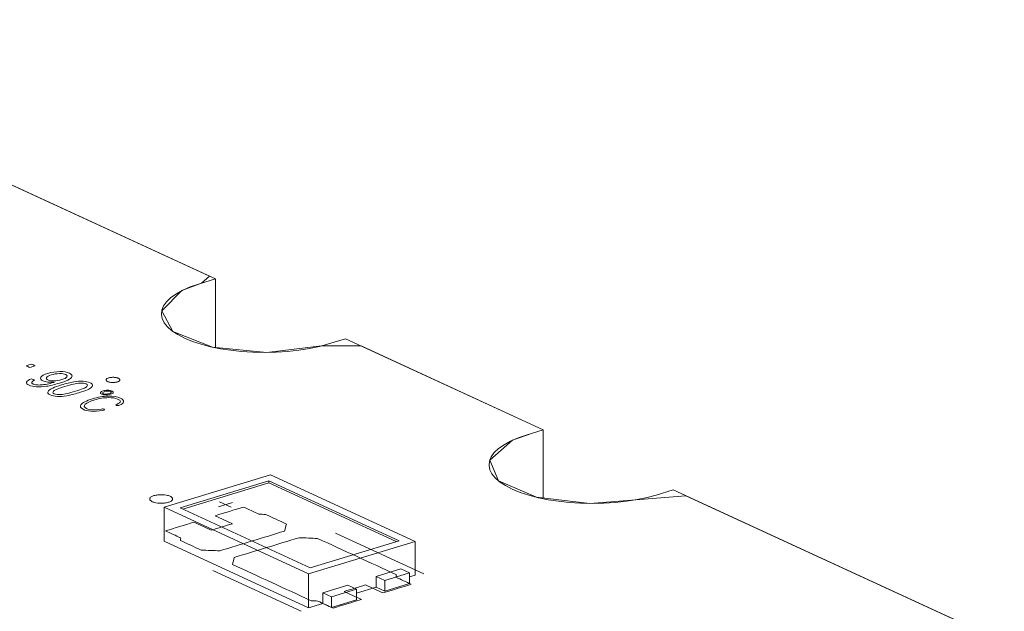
# Model space of a CAD drawing. Header units: inches. Extents: x 511 to 849, y 252 to 484.
# Tile 35 of 235: x 618 to 639, y 306 to 319. Entities that reach past the tile are written whole.
import ezdxf

# ---------------------------------------------------------------- set-up
doc = ezdxf.new("R2010")
doc.units = ezdxf.units.IN
doc.header["$MEASUREMENT"] = 0
doc.layers.add('1', color=7, linetype='Continuous')

# ---------------------------------------------------------------- blocks, each defined once
blk = doc.blocks.new('block 2829')
at = {"layer": '1', "color": 155, "lineweight": 18, "true_color": 0x4c7299}
blk.add_lwpolyline([(623.886, 306.908), (621.045, 308.218)], dxfattribs=at)
blk = doc.blocks.new('block 2830')
at = {"layer": '1', "color": 155, "lineweight": 18, "true_color": 0x4c7299}
blk.add_lwpolyline([(625.825, 307.5), (623.886, 306.908)], dxfattribs=at)
blk = doc.blocks.new('block 2831')
at = {"layer": '1', "color": 155, "lineweight": 18, "true_color": 0x4c7299}
blk.add_lwpolyline([(622.984, 308.81), (625.825, 307.5)], dxfattribs=at)
blk = doc.blocks.new('block 2832')
at = {"layer": '1', "color": 155, "lineweight": 18, "true_color": 0x4c7299}
blk.add_lwpolyline([(621.045, 308.218), (622.984, 308.81)], dxfattribs=at)
blk = doc.blocks.new('block 2833')
at = {"layer": '1', "color": 155, "lineweight": 18, "true_color": 0x4c7299}
blk.add_lwpolyline([(623.85, 306.776), (626.176, 307.486)], dxfattribs=at)
blk = doc.blocks.new('block 2834')
at = {"layer": '1', "color": 155, "lineweight": 18, "true_color": 0x4c7299}
blk.add_lwpolyline([(620.694, 308.231), (623.85, 306.776)], dxfattribs=at)
blk = doc.blocks.new('block 2835')
at = {"layer": '1', "color": 155, "lineweight": 18, "true_color": 0x4c7299}
blk.add_lwpolyline([(623.02, 308.942), (620.694, 308.231)], dxfattribs=at)
blk = doc.blocks.new('block 2836')
at = {"layer": '1', "color": 155, "lineweight": 18, "true_color": 0x4c7299}
blk.add_lwpolyline([(626.176, 307.486), (623.02, 308.942)], dxfattribs=at)
blk = doc.blocks.new('block 2837')
at = {"layer": '1', "color": 155, "lineweight": 18, "true_color": 0x4c7299}
blk.add_lwpolyline([(624.892, 306.439), (624.349, 306.273)], dxfattribs=at)
blk = doc.blocks.new('block 2838')
at = {"layer": '1', "color": 155, "lineweight": 18, "true_color": 0x4c7299}
blk.add_lwpolyline([(624.349, 306.273), (624.16, 306.361)], dxfattribs=at)
blk = doc.blocks.new('block 2839')
at = {"layer": '1', "color": 155, "lineweight": 18, "true_color": 0x4c7299}
blk.add_lwpolyline([(624.703, 306.526), (624.892, 306.439)], dxfattribs=at)
blk = doc.blocks.new('block 2840')
at = {"layer": '1', "color": 155, "lineweight": 18, "true_color": 0x4c7299}
blk.add_lwpolyline([(625.513, 306.629), (626.056, 306.795)], dxfattribs=at)
blk = doc.blocks.new('block 2841')
at = {"layer": '1', "color": 155, "lineweight": 18, "true_color": 0x4c7299}
blk.add_lwpolyline([(625.323, 306.716), (625.513, 306.629)], dxfattribs=at)
blk = doc.blocks.new('block 2842')
at = {"layer": '1', "color": 155, "lineweight": 18, "true_color": 0x4c7299}
blk.add_lwpolyline([(626.056, 306.795), (625.866, 306.882)], dxfattribs=at)
blk = doc.blocks.new('block 3344')
at = {"layer": '1', "color": 155, "lineweight": 18, "true_color": 0x4c7299}
blk.add_lwpolyline([(621.815, 311.742), (621.815, 313.225)], dxfattribs=at)
blk = doc.blocks.new('block 3345')
at = {"layer": '1', "color": 155, "lineweight": 18, "true_color": 0x4c7299}
blk.add_lwpolyline([(628.972, 308.44), (628.972, 309.923)], dxfattribs=at)
blk = doc.blocks.new('block 3521')
at = {"layer": '1', "color": 155, "lineweight": 18, "true_color": 0x4c7299}
blk.add_lwpolyline([(622.984, 308.764), (622.984, 308.81)], dxfattribs=at)
blk = doc.blocks.new('block 3522')
at = {"layer": '1', "color": 155, "lineweight": 18, "true_color": 0x4c7299}
blk.add_lwpolyline([(623.85, 306.776), (623.85, 306.034)], dxfattribs=at)
blk = doc.blocks.new('block 3523')
at = {"layer": '1', "color": 155, "lineweight": 18, "true_color": 0x4c7299}
blk.add_lwpolyline([(626.176, 307.486), (626.176, 306.745)], dxfattribs=at)
blk = doc.blocks.new('block 3524')
at = {"layer": '1', "color": 155, "lineweight": 18, "true_color": 0x4c7299}
blk.add_lwpolyline([(620.694, 308.231), (620.694, 307.49)], dxfattribs=at)
blk = doc.blocks.new('block 3525')
at = {"layer": '1', "color": 155, "lineweight": 18, "true_color": 0x4c7299}
blk.add_lwpolyline([(622.984, 308.764), (625.764, 307.482)], dxfattribs=at)
blk = doc.blocks.new('block 3526')
at = {"layer": '1', "color": 155, "lineweight": 18, "true_color": 0x4c7299}
blk.add_lwpolyline([(621.106, 308.19), (622.984, 308.764)], dxfattribs=at)
blk = doc.blocks.new('block 3527')
at = {"layer": '1', "color": 155, "lineweight": 18, "true_color": 0x4c7299}
blk.add_lwpolyline([(625.323, 306.716), (625.323, 306.484)], dxfattribs=at)
blk = doc.blocks.new('block 3528')
at = {"layer": '1', "color": 155, "lineweight": 18, "true_color": 0x4c7299}
blk.add_lwpolyline([(624.16, 306.361), (624.16, 306.129)], dxfattribs=at)
blk = doc.blocks.new('block 3529')
at = {"layer": '1', "color": 155, "lineweight": 18, "true_color": 0x4c7299}
blk.add_lwpolyline([(624.16, 306.361), (624.703, 306.526)], dxfattribs=at)
blk = doc.blocks.new('block 3530')
at = {"layer": '1', "color": 155, "lineweight": 18, "true_color": 0x4c7299}
blk.add_lwpolyline([(625.513, 306.629), (625.513, 306.397)], dxfattribs=at)
blk = doc.blocks.new('block 3531')
at = {"layer": '1', "color": 155, "lineweight": 18, "true_color": 0x4c7299}
blk.add_lwpolyline([(626.056, 306.795), (626.056, 306.563)], dxfattribs=at)
blk = doc.blocks.new('block 3532')
at = {"layer": '1', "color": 155, "lineweight": 18, "true_color": 0x4c7299}
blk.add_lwpolyline([(624.349, 306.273), (624.349, 306.041)], dxfattribs=at)
blk = doc.blocks.new('block 3533')
at = {"layer": '1', "color": 155, "lineweight": 18, "true_color": 0x4c7299}
blk.add_lwpolyline([(624.892, 306.439), (624.892, 306.207)], dxfattribs=at)
blk = doc.blocks.new('block 3534')
at = {"layer": '1', "color": 155, "lineweight": 18, "true_color": 0x4c7299}
blk.add_lwpolyline([(625.866, 306.882), (625.323, 306.716)], dxfattribs=at)
blk = doc.blocks.new('block 3535')
at = {"layer": '1', "color": 155, "lineweight": 18, "true_color": 0x4c7299}
blk.add_lwpolyline([(624.892, 306.207), (624.349, 306.041)], dxfattribs=at)
blk = doc.blocks.new('block 3536')
at = {"layer": '1', "color": 155, "lineweight": 18, "true_color": 0x4c7299}
blk.add_lwpolyline([(625.513, 306.397), (626.056, 306.563)], dxfattribs=at)
blk = doc.blocks.new('block 3537')
at = {"layer": '1', "color": 155, "lineweight": 18, "true_color": 0x4c7299}
blk.add_lwpolyline([(624.349, 306.041), (624.16, 306.129)], dxfattribs=at)
blk = doc.blocks.new('block 3538')
at = {"layer": '1', "color": 155, "lineweight": 18, "true_color": 0x4c7299}
blk.add_lwpolyline([(625.323, 306.484), (625.513, 306.397)], dxfattribs=at)
blk = doc.blocks.new('block 3539')
at = {"layer": '1', "color": 155, "lineweight": 18, "true_color": 0x4c7299}
blk.add_lwpolyline([(620.694, 307.49), (623.85, 306.034)], dxfattribs=at)
blk = doc.blocks.new('block 3540')
at = {"layer": '1', "color": 155, "lineweight": 18, "true_color": 0x4c7299}
blk.add_lwpolyline([(623.85, 306.034), (624.16, 306.129)], dxfattribs=at)
blk = doc.blocks.new('block 3541')
at = {"layer": '1', "color": 155, "lineweight": 18, "true_color": 0x4c7299}
blk.add_lwpolyline([(626.056, 306.708), (626.176, 306.745)], dxfattribs=at)
blk = doc.blocks.new('block 3542')
at = {"layer": '1', "color": 155, "lineweight": 18, "true_color": 0x4c7299}
blk.add_lwpolyline([(624.892, 306.353), (625.323, 306.484)], dxfattribs=at)
blk = doc.blocks.new('block 3545')
at = {"layer": '1', "color": 18, "lineweight": 13, "true_color": 0x4c0000}
blk.add_lwpolyline([(624.655, 311.914), (628.972, 309.923)], dxfattribs=at)
blk = doc.blocks.new('block 3550')
at = {"layer": '1', "color": 18, "lineweight": 13, "true_color": 0x4c0000}
blk.add_lwpolyline([(624.655, 311.914), (628.972, 309.923)], dxfattribs=at)
blk = doc.blocks.new('block 3563')
at = {"layer": '1', "color": 18, "lineweight": 13, "true_color": 0x4c0000}
blk.add_lwpolyline([(623.688, 305.959), (621.757, 306.85)], dxfattribs=at)
blk = doc.blocks.new('block 3564')
at = {"layer": '1', "color": 18, "lineweight": 13, "true_color": 0x4c0000}
blk.add_lwpolyline([(623.688, 305.959), (621.757, 306.85)], dxfattribs=at)
blk = doc.blocks.new('block 3601')
at = {"layer": '1', "color": 18, "lineweight": 13, "true_color": 0x4c0000}
blk.add_lwpolyline([(631.812, 308.613), (703.217, 275.674)], dxfattribs=at)
blk = doc.blocks.new('block 3624')
at = {"layer": '1', "color": 18, "lineweight": 13, "true_color": 0x4c0000}
blk.add_lwpolyline([(626.367, 306.777), (624.435, 307.668)], dxfattribs=at)
blk = doc.blocks.new('block 3625')
at = {"layer": '1', "color": 18, "lineweight": 13, "true_color": 0x4c0000}
blk.add_lwpolyline([(621.907, 308.348), (622.159, 308.231)], dxfattribs=at)
blk = doc.blocks.new('block 3626')
at = {"layer": '1', "color": 18, "lineweight": 13, "true_color": 0x4c0000}
blk.add_lwpolyline([(621.878, 308.242), (622.188, 308.337)], dxfattribs=at)
blk = doc.blocks.new('block 3636')
at = {"layer": '1', "color": 18, "lineweight": 13, "true_color": 0x4c0000}
blk.add_lwpolyline([(621.878, 308.242), (622.188, 308.337)], dxfattribs=at)
blk = doc.blocks.new('block 3638')
at = {"layer": '1', "color": 18, "lineweight": 13, "true_color": 0x4c0000}
blk.add_lwpolyline([(621.907, 308.348), (622.159, 308.231)], dxfattribs=at)
blk = doc.blocks.new('block 3645')
at = {"layer": '1', "color": 18, "lineweight": 13, "true_color": 0x4c0000}
blk.add_lwpolyline([(631.812, 308.613), (703.217, 275.674)], dxfattribs=at)
blk = doc.blocks.new('block 3646')
at = {"layer": '1', "color": 18, "lineweight": 13, "true_color": 0x4c0000}
blk.add_lwpolyline([(626.367, 306.777), (624.435, 307.668)], dxfattribs=at)
blk = doc.blocks.new('block 3654')
at = {"layer": '1', "color": 18, "lineweight": 13, "true_color": 0x4c0000}
blk.add_lwpolyline([(550.41, 346.163), (621.815, 313.225)], dxfattribs=at)
blk = doc.blocks.new('block 3696')
at = {"layer": '1', "color": 18, "lineweight": 13, "true_color": 0x4c0000}
blk.add_lwpolyline([(550.41, 346.163), (621.815, 313.225)], dxfattribs=at)
blk = doc.blocks.new('block 5635')
at = {"layer": '1', "color": 155, "lineweight": 18, "true_color": 0x4c7299}
blk.add_lwpolyline([(624.655, 311.914), (628.972, 309.923)], dxfattribs=at)
blk = doc.blocks.new('block 5636')
at = {"layer": '1', "color": 155, "lineweight": 18, "true_color": 0x4c7299}
blk.add_lwpolyline([(631.812, 308.613), (678.5, 287.076)], dxfattribs=at)
blk = doc.blocks.new('block 5638')
at = {"layer": '1', "color": 155, "lineweight": 18, "true_color": 0x4c7299}
blk.add_lwpolyline([(628.972, 309.923), (628.601, 309.81), (628.423, 309.748), (628.261, 309.677), (628.118, 309.599), (627.998, 309.514), (627.905, 309.425), (627.839, 309.332), (627.802, 309.238), (627.793, 309.145), (627.811, 309.053), (627.854, 308.964), (627.924, 308.876), (628.022, 308.789), (628.147, 308.706), (628.297, 308.628), (628.47, 308.557), (628.661, 308.494), (628.868, 308.44), (629.084, 308.397), (629.308, 308.363), (629.542, 308.337), (629.788, 308.322), (630.041, 308.316), (630.296, 308.322), (630.548, 308.338), (630.793, 308.365), (631.026, 308.401), (631.243, 308.447), (631.441, 308.499), (631.812, 308.613)], dxfattribs=at)
blk = doc.blocks.new('block 5639')
at = {"layer": '1', "color": 155, "lineweight": 18, "true_color": 0x4c7299}
blk.add_lwpolyline([(621.815, 313.225), (621.444, 313.111), (621.266, 313.049), (621.104, 312.979), (620.961, 312.9), (620.841, 312.816), (620.747, 312.726), (620.682, 312.634), (620.644, 312.54), (620.635, 312.446), (620.653, 312.355), (620.697, 312.266), (620.767, 312.177), (620.865, 312.09), (620.99, 312.007), (621.14, 311.929), (621.312, 311.858), (621.504, 311.796), (621.71, 311.742), (621.927, 311.698), (622.151, 311.664), (622.385, 311.639), (622.631, 311.623), (622.884, 311.618), (623.139, 311.623), (623.391, 311.639), (623.636, 311.666), (623.869, 311.703), (624.086, 311.748), (624.284, 311.801), (624.655, 311.914)], dxfattribs=at)
blk = doc.blocks.new('block 5641')
at = {"layer": '1', "color": 155, "lineweight": 18, "true_color": 0x4c7299}
blk.add_lwpolyline([(565.987, 338.978), (621.815, 313.225)], dxfattribs=at)
blk = doc.blocks.new('block 5659')
at = {"layer": '1', "color": 18, "lineweight": 13, "true_color": 0x4c0000}
blk.add_lwpolyline([(611.836, 317.828), (617.895, 315.033), (620.925, 313.635), (621.682, 313.286), (621.513, 313.132), (621.083, 312.968), (620.641, 312.525), (620.885, 312.076), (621.751, 311.733), (622.937, 311.618), (624.132, 311.76), (624.994, 311.758), (628.023, 310.361), (628.781, 310.011), (628.97, 309.924), (628.742, 309.853), (628.3, 309.695), (627.808, 309.26), (627.999, 308.807), (628.826, 308.45), (629.995, 308.316), (632.092, 308.484), (644.211, 302.893), (668.448, 291.713)], dxfattribs=at)
blk = doc.blocks.new('block 5726')
at = {"layer": '1', "color": 18, "lineweight": 13, "true_color": 0x4c0000}
blk.add_lwpolyline([(620.472, 308.485), (620.491, 308.491), (620.512, 308.495), (620.534, 308.499), (620.557, 308.502), (620.582, 308.505), (620.606, 308.506), (620.656, 308.506), (620.68, 308.504), (620.704, 308.502), (620.747, 308.495), (620.768, 308.491), (620.788, 308.485), (620.807, 308.479), (620.823, 308.472), (620.838, 308.464), (620.851, 308.456), (620.861, 308.448), (620.869, 308.439), (620.875, 308.43), (620.878, 308.421), (620.88, 308.412), (620.878, 308.403), (620.875, 308.394), (620.869, 308.385), (620.86, 308.376), (620.849, 308.368), (620.836, 308.36), (620.821, 308.352), (620.805, 308.346), (620.787, 308.34), (620.768, 308.334), (620.748, 308.33), (620.725, 308.326), (620.702, 308.323), (620.677, 308.32), (620.653, 308.319), (620.603, 308.319), (620.579, 308.321), (620.555, 308.323), (620.512, 308.33), (620.491, 308.334), (620.471, 308.34), (620.452, 308.346), (620.436, 308.353), (620.421, 308.361), (620.408, 308.369), (620.398, 308.377), (620.39, 308.386), (620.384, 308.395), (620.381, 308.403), (620.379, 308.412), (620.381, 308.422), (620.384, 308.431), (620.39, 308.44), (620.399, 308.449), (620.41, 308.457), (620.423, 308.465), (620.438, 308.473), (620.454, 308.479), (620.472, 308.485)], dxfattribs=at)
blk = doc.blocks.new('block 5728')
at = {"layer": '1', "color": 18, "lineweight": 13, "true_color": 0x4c0000}
blk.add_open_spline([(625.47, 306.358), (625.677, 306.421), (625.884, 306.484), (626.091, 306.548), (625.979, 306.599), (625.867, 306.65), (625.756, 306.702), (625.759, 306.72), (625.763, 306.739), (625.766, 306.757), (625.193, 307.021), (624.62, 307.285), (624.047, 307.55), (623.912, 307.555), (623.776, 307.56), (623.641, 307.566), (623.169, 307.422), (622.698, 307.278), (622.226, 307.134), (622.213, 307.083), (622.199, 307.032), (622.186, 306.981), (622.759, 306.717), (623.331, 306.452), (623.904, 306.188), (623.953, 306.186), (624.001, 306.183), (624.05, 306.181), (624.161, 306.129), (624.273, 306.078), (624.384, 306.026), (624.591, 306.089), (624.798, 306.153), (625.005, 306.216), (624.878, 306.274), (624.752, 306.332), (624.626, 306.39), (624.781, 306.438), (624.936, 306.485), (625.091, 306.533), (625.218, 306.474), (625.344, 306.416), (625.47, 306.358)], degree=3, knots=[0, 0, 0, 0, 1, 1, 1, 2, 2, 2, 3, 3, 3, 4, 4, 4, 5, 5, 5, 6, 6, 6, 7, 7, 7, 8, 8, 8, 9, 9, 9, 10, 10, 10, 11, 11, 11, 12, 12, 12, 13, 13, 13, 14, 14, 14, 14], dxfattribs=at)
blk = doc.blocks.new('block 5729')
at = {"layer": '1', "color": 18, "lineweight": 13, "true_color": 0x4c0000}
blk.add_open_spline([(625.47, 306.358), (625.677, 306.421), (625.884, 306.484), (626.091, 306.548), (625.979, 306.599), (625.867, 306.65), (625.756, 306.702), (625.759, 306.72), (625.763, 306.739), (625.766, 306.757), (625.193, 307.021), (624.62, 307.285), (624.047, 307.55), (623.912, 307.555), (623.776, 307.56), (623.641, 307.566), (623.169, 307.422), (622.698, 307.278), (622.226, 307.134), (622.213, 307.083), (622.199, 307.032), (622.186, 306.981), (622.759, 306.717), (623.331, 306.452), (623.904, 306.188), (623.953, 306.186), (624.001, 306.183), (624.05, 306.181), (624.161, 306.129), (624.273, 306.078), (624.384, 306.026), (624.591, 306.089), (624.798, 306.153), (625.005, 306.216), (624.878, 306.274), (624.752, 306.332), (624.626, 306.39), (624.781, 306.438), (624.936, 306.485), (625.091, 306.533), (625.218, 306.474), (625.344, 306.416), (625.47, 306.358)], degree=3, knots=[0, 0, 0, 0, 1, 1, 1, 2, 2, 2, 3, 3, 3, 4, 4, 4, 5, 5, 5, 6, 6, 6, 7, 7, 7, 8, 8, 8, 9, 9, 9, 10, 10, 10, 11, 11, 11, 12, 12, 12, 13, 13, 13, 14, 14, 14, 14], dxfattribs=at)
blk = doc.blocks.new('block 5730')
at = {"layer": '1', "color": 18, "lineweight": 13, "true_color": 0x4c0000}
blk.add_open_spline([(623.366, 307.864), (623.352, 307.813), (623.339, 307.762), (623.325, 307.711), (622.854, 307.567), (622.382, 307.423), (621.91, 307.279), (621.775, 307.284), (621.64, 307.29), (621.504, 307.295), (621.352, 307.365), (621.2, 307.436), (621.048, 307.506), (621.051, 307.524), (621.055, 307.542), (621.058, 307.561), (620.946, 307.612), (620.835, 307.664), (620.723, 307.715), (620.93, 307.778), (621.137, 307.841), (621.344, 307.905), (621.47, 307.846), (621.596, 307.788), (621.722, 307.73), (621.878, 307.777), (622.033, 307.825), (622.188, 307.872), (622.062, 307.93), (621.935, 307.989), (621.809, 308.047), (622.016, 308.11), (622.223, 308.173), (622.43, 308.236), (622.541, 308.185), (622.653, 308.133), (622.764, 308.082), (622.813, 308.079), (622.861, 308.077), (622.909, 308.074), (623.062, 308.004), (623.214, 307.934), (623.366, 307.864)], degree=3, knots=[0, 0, 0, 0, 1, 1, 1, 2, 2, 2, 3, 3, 3, 4, 4, 4, 5, 5, 5, 6, 6, 6, 7, 7, 7, 8, 8, 8, 9, 9, 9, 10, 10, 10, 11, 11, 11, 12, 12, 12, 13, 13, 13, 14, 14, 14, 14], dxfattribs=at)
blk = doc.blocks.new('block 5731')
at = {"layer": '1', "color": 18, "lineweight": 13, "true_color": 0x4c0000}
blk.add_open_spline([(623.366, 307.864), (623.352, 307.813), (623.339, 307.762), (623.325, 307.711), (622.854, 307.567), (622.382, 307.423), (621.91, 307.279), (621.775, 307.284), (621.64, 307.29), (621.504, 307.295), (621.352, 307.365), (621.2, 307.436), (621.048, 307.506), (621.051, 307.524), (621.055, 307.542), (621.058, 307.561), (620.946, 307.612), (620.835, 307.664), (620.723, 307.715), (620.93, 307.778), (621.137, 307.841), (621.344, 307.905), (621.47, 307.846), (621.596, 307.788), (621.722, 307.73), (621.878, 307.777), (622.033, 307.825), (622.188, 307.872), (622.062, 307.93), (621.935, 307.989), (621.809, 308.047), (622.016, 308.11), (622.223, 308.173), (622.43, 308.236), (622.541, 308.185), (622.653, 308.133), (622.764, 308.082), (622.813, 308.079), (622.861, 308.077), (622.909, 308.074), (623.062, 308.004), (623.214, 307.934), (623.366, 307.864)], degree=3, knots=[0, 0, 0, 0, 1, 1, 1, 2, 2, 2, 3, 3, 3, 4, 4, 4, 5, 5, 5, 6, 6, 6, 7, 7, 7, 8, 8, 8, 9, 9, 9, 10, 10, 10, 11, 11, 11, 12, 12, 12, 13, 13, 13, 14, 14, 14, 14], dxfattribs=at)
blk = doc.blocks.new('block 5756')
at = {"layer": '1', "color": 18, "lineweight": 13, "true_color": 0x4c0000}
blk.add_open_spline([(623.366, 307.864), (623.352, 307.813), (623.339, 307.762), (623.325, 307.711), (622.854, 307.567), (622.382, 307.423), (621.91, 307.279), (621.775, 307.284), (621.64, 307.29), (621.504, 307.295), (621.352, 307.365), (621.2, 307.436), (621.048, 307.506), (621.051, 307.524), (621.055, 307.542), (621.058, 307.561), (620.946, 307.612), (620.835, 307.664), (620.723, 307.715), (620.93, 307.778), (621.137, 307.841), (621.344, 307.905), (621.47, 307.846), (621.596, 307.788), (621.722, 307.73), (621.878, 307.777), (622.033, 307.825), (622.188, 307.872), (622.062, 307.93), (621.935, 307.989), (621.809, 308.047), (622.016, 308.11), (622.223, 308.173), (622.43, 308.236), (622.541, 308.185), (622.653, 308.133), (622.764, 308.082), (622.813, 308.079), (622.861, 308.077), (622.909, 308.074), (623.062, 308.004), (623.214, 307.934), (623.366, 307.864)], degree=3, knots=[0, 0, 0, 0, 1, 1, 1, 2, 2, 2, 3, 3, 3, 4, 4, 4, 5, 5, 5, 6, 6, 6, 7, 7, 7, 8, 8, 8, 9, 9, 9, 10, 10, 10, 11, 11, 11, 12, 12, 12, 13, 13, 13, 14, 14, 14, 14], dxfattribs=at)
blk = doc.blocks.new('block 5788')
at = {"layer": '1', "color": 18, "lineweight": 13, "true_color": 0x4c0000}
blk.add_lwpolyline([(620.472, 308.485), (620.491, 308.491), (620.512, 308.495), (620.534, 308.499), (620.557, 308.502), (620.582, 308.505), (620.606, 308.506), (620.656, 308.506), (620.68, 308.504), (620.704, 308.502), (620.747, 308.495), (620.768, 308.491), (620.788, 308.485), (620.807, 308.479), (620.823, 308.472), (620.838, 308.464), (620.851, 308.456), (620.861, 308.448), (620.869, 308.439), (620.875, 308.43), (620.878, 308.421), (620.88, 308.412), (620.878, 308.403), (620.875, 308.394), (620.869, 308.385), (620.86, 308.376), (620.849, 308.368), (620.836, 308.36), (620.821, 308.352), (620.805, 308.346), (620.787, 308.34), (620.768, 308.334), (620.748, 308.33), (620.725, 308.326), (620.702, 308.323), (620.677, 308.32), (620.653, 308.319), (620.603, 308.319), (620.579, 308.321), (620.555, 308.323), (620.512, 308.33), (620.491, 308.334), (620.471, 308.34), (620.452, 308.346), (620.436, 308.353), (620.421, 308.361), (620.408, 308.369), (620.398, 308.377), (620.39, 308.386), (620.384, 308.395), (620.381, 308.403), (620.379, 308.412), (620.381, 308.422), (620.384, 308.431), (620.39, 308.44), (620.399, 308.449), (620.41, 308.457), (620.423, 308.465), (620.438, 308.473), (620.454, 308.479), (620.472, 308.485)], dxfattribs=at)
blk = doc.blocks.new('block 5789')
at = {"layer": '1', "color": 18, "lineweight": 13, "true_color": 0x4c0000}
blk.add_open_spline([(625.47, 306.358), (625.677, 306.421), (625.884, 306.484), (626.091, 306.548), (625.979, 306.599), (625.867, 306.65), (625.756, 306.702), (625.759, 306.72), (625.763, 306.739), (625.766, 306.757), (625.193, 307.021), (624.62, 307.285), (624.047, 307.55), (623.912, 307.555), (623.776, 307.56), (623.641, 307.566), (623.169, 307.422), (622.698, 307.278), (622.226, 307.134), (622.213, 307.083), (622.199, 307.032), (622.186, 306.981), (622.759, 306.717), (623.331, 306.452), (623.904, 306.188), (623.953, 306.186), (624.001, 306.183), (624.05, 306.181), (624.161, 306.129), (624.273, 306.078), (624.384, 306.026), (624.591, 306.089), (624.798, 306.153), (625.005, 306.216), (624.878, 306.274), (624.752, 306.332), (624.626, 306.39), (624.781, 306.438), (624.936, 306.485), (625.091, 306.533), (625.218, 306.474), (625.344, 306.416), (625.47, 306.358)], degree=3, knots=[0, 0, 0, 0, 1, 1, 1, 2, 2, 2, 3, 3, 3, 4, 4, 4, 5, 5, 5, 6, 6, 6, 7, 7, 7, 8, 8, 8, 9, 9, 9, 10, 10, 10, 11, 11, 11, 12, 12, 12, 13, 13, 13, 14, 14, 14, 14], dxfattribs=at)
blk = doc.blocks.new('block 5820')
at = {"layer": '1', "color": 18, "lineweight": 13, "true_color": 0x4c0000}
blk.add_open_spline([(623.366, 307.864), (623.352, 307.813), (623.339, 307.762), (623.325, 307.711), (622.854, 307.567), (622.382, 307.423), (621.91, 307.279), (621.775, 307.284), (621.64, 307.29), (621.504, 307.295), (621.352, 307.365), (621.2, 307.436), (621.048, 307.506), (621.051, 307.524), (621.055, 307.542), (621.058, 307.561), (620.946, 307.612), (620.835, 307.664), (620.723, 307.715), (620.93, 307.778), (621.137, 307.841), (621.344, 307.905), (621.47, 307.846), (621.596, 307.788), (621.722, 307.73), (621.878, 307.777), (622.033, 307.825), (622.188, 307.872), (622.062, 307.93), (621.935, 307.989), (621.809, 308.047), (622.016, 308.11), (622.223, 308.173), (622.43, 308.236), (622.541, 308.185), (622.653, 308.133), (622.764, 308.082), (622.813, 308.079), (622.861, 308.077), (622.909, 308.074), (623.062, 308.004), (623.214, 307.934), (623.366, 307.864)], degree=3, knots=[0, 0, 0, 0, 1, 1, 1, 2, 2, 2, 3, 3, 3, 4, 4, 4, 5, 5, 5, 6, 6, 6, 7, 7, 7, 8, 8, 8, 9, 9, 9, 10, 10, 10, 11, 11, 11, 12, 12, 12, 13, 13, 13, 14, 14, 14, 14], dxfattribs=at)
blk = doc.blocks.new('block 5837')
at = {"layer": '1', "color": 18, "lineweight": 13, "true_color": 0x4c0000}
blk.add_lwpolyline([(611.836, 317.828), (617.895, 315.033), (620.925, 313.635), (621.682, 313.286), (621.513, 313.132), (621.083, 312.968), (620.641, 312.525), (620.885, 312.076), (621.751, 311.733), (622.937, 311.618), (624.132, 311.76), (624.994, 311.758), (628.023, 310.361), (628.781, 310.011), (628.97, 309.924), (628.742, 309.853), (628.3, 309.695), (627.808, 309.26), (627.999, 308.807), (628.826, 308.45), (629.995, 308.316), (632.092, 308.484), (644.211, 302.893), (668.448, 291.713)], dxfattribs=at)
blk = doc.blocks.new('block 5845')
at = {"layer": '1', "color": 18, "lineweight": 13, "true_color": 0x4c0000}
blk.add_open_spline([(625.47, 306.358), (625.677, 306.421), (625.884, 306.484), (626.091, 306.548), (625.979, 306.599), (625.867, 306.65), (625.756, 306.702), (625.759, 306.72), (625.763, 306.739), (625.766, 306.757), (625.193, 307.021), (624.62, 307.285), (624.047, 307.55), (623.912, 307.555), (623.776, 307.56), (623.641, 307.566), (623.169, 307.422), (622.698, 307.278), (622.226, 307.134), (622.213, 307.083), (622.199, 307.032), (622.186, 306.981), (622.759, 306.717), (623.331, 306.452), (623.904, 306.188), (623.953, 306.186), (624.001, 306.183), (624.05, 306.181), (624.161, 306.129), (624.273, 306.078), (624.384, 306.026), (624.591, 306.089), (624.798, 306.153), (625.005, 306.216), (624.878, 306.274), (624.752, 306.332), (624.626, 306.39), (624.781, 306.438), (624.936, 306.485), (625.091, 306.533), (625.218, 306.474), (625.344, 306.416), (625.47, 306.358)], degree=3, knots=[0, 0, 0, 0, 1, 1, 1, 2, 2, 2, 3, 3, 3, 4, 4, 4, 5, 5, 5, 6, 6, 6, 7, 7, 7, 8, 8, 8, 9, 9, 9, 10, 10, 10, 11, 11, 11, 12, 12, 12, 13, 13, 13, 14, 14, 14, 14], dxfattribs=at)
blk = doc.blocks.new('block 5953')
at = {"layer": '1', "color": 18, "lineweight": 13, "true_color": 0x4c0000}
blk.add_lwpolyline([(628.972, 309.923), (628.601, 309.81), (628.423, 309.748), (628.261, 309.677), (628.118, 309.599), (627.998, 309.514), (627.905, 309.425), (627.839, 309.332), (627.802, 309.238), (627.793, 309.145), (627.811, 309.053), (627.854, 308.964), (627.924, 308.876), (628.022, 308.789), (628.147, 308.706), (628.297, 308.628), (628.47, 308.557), (628.661, 308.494), (628.868, 308.44), (629.084, 308.397), (629.308, 308.363), (629.542, 308.337), (629.788, 308.322), (630.041, 308.316), (630.296, 308.322), (630.548, 308.338), (630.793, 308.365), (631.026, 308.401), (631.243, 308.447), (631.441, 308.499), (631.812, 308.613)], dxfattribs=at)
blk = doc.blocks.new('block 5965')
at = {"layer": '1', "color": 18, "lineweight": 13, "true_color": 0x4c0000}
blk.add_lwpolyline([(628.972, 309.923), (628.601, 309.81), (628.423, 309.748), (628.261, 309.677), (628.118, 309.599), (627.998, 309.514), (627.905, 309.425), (627.839, 309.332), (627.802, 309.238), (627.793, 309.145), (627.811, 309.053), (627.854, 308.964), (627.924, 308.876), (628.022, 308.789), (628.147, 308.706), (628.297, 308.628), (628.47, 308.557), (628.661, 308.494), (628.868, 308.44), (629.084, 308.397), (629.308, 308.363), (629.542, 308.337), (629.788, 308.322), (630.041, 308.316), (630.296, 308.322), (630.548, 308.338), (630.793, 308.365), (631.026, 308.401), (631.243, 308.447), (631.441, 308.499), (631.812, 308.613)], dxfattribs=at)
blk = doc.blocks.new('block 5967')
at = {"layer": '1', "color": 18, "lineweight": 13, "true_color": 0x4c0000}
blk.add_lwpolyline([(619.483, 311.06), (619.494, 311.063), (619.507, 311.066), (619.52, 311.068), (619.534, 311.07), (619.549, 311.071), (619.563, 311.072), (619.593, 311.072), (619.608, 311.071), (619.622, 311.07), (619.648, 311.066), (619.661, 311.063), (619.672, 311.06), (619.684, 311.056), (619.694, 311.052), (619.703, 311.047), (619.71, 311.042), (619.716, 311.037), (619.721, 311.032), (619.725, 311.027), (619.727, 311.022), (619.727, 311.016), (619.727, 311.011), (619.724, 311.005), (619.721, 311), (619.716, 310.994), (619.709, 310.989), (619.701, 310.984), (619.692, 310.98), (619.683, 310.976), (619.672, 310.972), (619.661, 310.969), (619.648, 310.967), (619.635, 310.964), (619.621, 310.962), (619.606, 310.961), (619.591, 310.96), (619.561, 310.96), (619.547, 310.961), (619.533, 310.962), (619.507, 310.967), (619.494, 310.969), (619.482, 310.973), (619.471, 310.976), (619.461, 310.981), (619.452, 310.985), (619.444, 310.99), (619.438, 310.995), (619.433, 311), (619.43, 311.005), (619.428, 311.011), (619.427, 311.016), (619.428, 311.022), (619.43, 311.027), (619.434, 311.033), (619.439, 311.038), (619.445, 311.043), (619.453, 311.048), (619.462, 311.052), (619.472, 311.056), (619.483, 311.06)], dxfattribs=at)
blk = doc.blocks.new('block 5972')
at = {"layer": '1', "color": 18, "lineweight": 13, "true_color": 0x4c0000}
blk.add_lwpolyline([(621.815, 313.225), (621.444, 313.111), (621.266, 313.049), (621.104, 312.979), (620.961, 312.9), (620.841, 312.816), (620.747, 312.726), (620.682, 312.634), (620.644, 312.54), (620.635, 312.446), (620.653, 312.355), (620.697, 312.266), (620.767, 312.177), (620.865, 312.09), (620.99, 312.007), (621.14, 311.929), (621.312, 311.858), (621.504, 311.796), (621.71, 311.742), (621.927, 311.698), (622.151, 311.664), (622.385, 311.639), (622.631, 311.623), (622.884, 311.618), (623.139, 311.623), (623.391, 311.639), (623.636, 311.666), (623.869, 311.703), (624.086, 311.748), (624.284, 311.801), (624.655, 311.914)], dxfattribs=at)
blk = doc.blocks.new('block 5985')
at = {"layer": '1', "color": 18, "lineweight": 13, "true_color": 0x4c0000}
blk.add_lwpolyline([(621.815, 313.225), (621.444, 313.111), (621.266, 313.049), (621.104, 312.979), (620.961, 312.9), (620.841, 312.816), (620.747, 312.726), (620.682, 312.634), (620.644, 312.54), (620.635, 312.446), (620.653, 312.355), (620.697, 312.266), (620.767, 312.177), (620.865, 312.09), (620.99, 312.007), (621.14, 311.929), (621.312, 311.858), (621.504, 311.796), (621.71, 311.742), (621.927, 311.698), (622.151, 311.664), (622.385, 311.639), (622.631, 311.623), (622.884, 311.618), (623.139, 311.623), (623.391, 311.639), (623.636, 311.666), (623.869, 311.703), (624.086, 311.748), (624.284, 311.801), (624.655, 311.914)], dxfattribs=at)
blk = doc.blocks.new('block 5987')
at = {"layer": '1', "color": 18, "lineweight": 13, "true_color": 0x4c0000}
blk.add_open_spline([(618.288, 310.993), (618.343, 310.994), (618.4, 311.003), (618.46, 311.022), (618.521, 311.04), (618.558, 311.059), (618.571, 311.08), (618.585, 311.101), (618.577, 311.118), (618.546, 311.132), (618.515, 311.147), (618.469, 311.154), (618.407, 311.153), (618.346, 311.152), (618.285, 311.142), (618.225, 311.124), (618.17, 311.107), (618.137, 311.089), (618.125, 311.068), (618.113, 311.047), (618.124, 311.03), (618.156, 311.015), (618.189, 311), (618.233, 310.992), (618.288, 310.993)], degree=3, knots=[0, 0, 0, 0, 1, 1, 1, 2, 2, 2, 3, 3, 3, 4, 4, 4, 5, 5, 5, 6, 6, 6, 7, 7, 7, 8, 8, 8, 8], dxfattribs=at)
blk = doc.blocks.new('block 5988')
at = {"layer": '1', "color": 18, "lineweight": 13, "true_color": 0x4c0000}
blk.add_open_spline([(619.58, 310.735), (619.589, 310.748), (619.582, 310.76), (619.558, 310.771), (619.533, 310.783), (619.501, 310.789), (619.462, 310.789), (619.428, 310.789), (619.396, 310.784), (619.365, 310.774), (619.334, 310.765), (619.315, 310.754), (619.307, 310.742), (619.298, 310.727), (619.307, 310.714), (619.333, 310.702), (619.356, 310.691), (619.387, 310.686), (619.425, 310.687), (619.458, 310.688), (619.491, 310.693), (619.521, 310.702), (619.552, 310.712), (619.572, 310.722), (619.58, 310.735)], degree=3, knots=[0, 0, 0, 0, 1, 1, 1, 2, 2, 2, 3, 3, 3, 4, 4, 4, 5, 5, 5, 6, 6, 6, 7, 7, 7, 8, 8, 8, 8], dxfattribs=at)
blk = doc.blocks.new('block 5989')
at = {"layer": '1', "color": 18, "lineweight": 13, "true_color": 0x4c0000}
blk.add_open_spline([(618.165, 310.775), (618.198, 310.814), (618.294, 310.858), (618.455, 310.907), (618.555, 310.938), (618.644, 310.959), (618.719, 310.972), (618.794, 310.984), (618.863, 310.989), (618.924, 310.986), (618.985, 310.984), (619.036, 310.973), (619.078, 310.954), (619.109, 310.939), (619.127, 310.924), (619.131, 310.908), (619.136, 310.891), (619.129, 310.874), (619.109, 310.857), (619.09, 310.839), (619.059, 310.821), (619.018, 310.802), (618.977, 310.782), (618.914, 310.76), (618.83, 310.734), (618.729, 310.703), (618.642, 310.682), (618.566, 310.669), (618.491, 310.657), (618.423, 310.652), (618.362, 310.655), (618.3, 310.657), (618.249, 310.668), (618.207, 310.687), (618.151, 310.713), (618.137, 310.742), (618.165, 310.775)], degree=3, knots=[0, 0, 0, 0, 1, 1, 1, 2, 2, 2, 3, 3, 3, 4, 4, 4, 5, 5, 5, 6, 6, 6, 7, 7, 7, 8, 8, 8, 9, 9, 9, 10, 10, 10, 11, 11, 11, 12, 12, 12, 12], dxfattribs=at)
blk = doc.blocks.new('block 5990')
at = {"layer": '1', "color": 18, "lineweight": 13, "true_color": 0x4c0000}
blk.add_open_spline([(619.471, 310.66), (619.583, 310.663), (619.673, 310.649), (619.74, 310.618), (619.789, 310.595), (619.816, 310.566), (619.807, 310.535), (619.8, 310.507), (619.77, 310.482), (619.719, 310.462), (619.709, 310.458), (619.697, 310.456), (619.684, 310.455), (619.673, 310.454), (619.662, 310.455), (619.653, 310.457), (619.644, 310.459), (619.64, 310.462), (619.64, 310.467), (619.64, 310.471), (619.647, 310.476), (619.659, 310.481), (619.71, 310.503), (619.737, 310.524), (619.739, 310.542), (619.741, 310.56), (619.72, 310.578), (619.679, 310.597), (619.631, 310.619), (619.563, 310.63), (619.476, 310.628), (619.38, 310.627), (619.281, 310.61), (619.179, 310.579), (619.077, 310.548), (619.008, 310.516), (618.972, 310.484), (618.932, 310.447), (618.942, 310.415), (619.002, 310.387), (619.037, 310.371), (619.078, 310.362), (619.125, 310.36), (619.182, 310.357), (619.249, 310.363), (619.327, 310.378), (619.341, 310.381), (619.353, 310.382), (619.365, 310.381), (619.376, 310.38), (619.384, 310.378), (619.388, 310.374), (619.393, 310.37), (619.393, 310.366), (619.388, 310.361), (619.383, 310.356), (619.372, 310.352), (619.356, 310.349), (619.256, 310.329), (619.168, 310.323), (619.09, 310.33), (619.029, 310.336), (618.974, 310.35), (618.924, 310.373), (618.865, 310.4), (618.85, 310.433), (618.877, 310.472), (618.909, 310.517), (618.992, 310.56), (619.128, 310.601), (619.245, 310.637), (619.36, 310.657), (619.471, 310.66)], degree=3, knots=[0, 0, 0, 0, 1, 1, 1, 2, 2, 2, 3, 3, 3, 4, 4, 4, 5, 5, 5, 6, 6, 6, 7, 7, 7, 8, 8, 8, 9, 9, 9, 10, 10, 10, 11, 11, 11, 12, 12, 12, 13, 13, 13, 14, 14, 14, 15, 15, 15, 16, 16, 16, 17, 17, 17, 18, 18, 18, 19, 19, 19, 20, 20, 20, 21, 21, 21, 22, 22, 22, 23, 23, 23, 24, 24, 24, 24], dxfattribs=at)
blk = doc.blocks.new('block 5991')
at = {"layer": '1', "color": 18, "lineweight": 13, "true_color": 0x4c0000}
blk.add_open_spline([(617.759, 311.288), (617.732, 311.3), (617.705, 311.312), (617.678, 311.325), (617.718, 311.337), (617.758, 311.349), (617.798, 311.361), (617.825, 311.349), (617.851, 311.337), (617.878, 311.324), (617.838, 311.312), (617.799, 311.3), (617.759, 311.288)], degree=3, knots=[0, 0, 0, 0, 1, 1, 1, 2, 2, 2, 3, 3, 3, 4, 4, 4, 4], dxfattribs=at)
blk = doc.blocks.new('block 5994')
at = {"layer": '1', "color": 18, "lineweight": 13, "true_color": 0x4c0000}
blk.add_open_spline([(618.852, 310.945), (618.775, 310.94), (618.667, 310.916), (618.527, 310.873), (618.387, 310.831), (618.305, 310.797), (618.281, 310.773), (618.256, 310.748), (618.26, 310.729), (618.293, 310.714), (618.325, 310.699), (618.376, 310.693), (618.444, 310.697), (618.513, 310.701), (618.617, 310.725), (618.757, 310.767), (618.897, 310.81), (618.98, 310.844), (619.004, 310.868), (619.028, 310.893), (619.023, 310.912), (618.991, 310.928), (618.958, 310.942), (618.912, 310.948), (618.852, 310.945)], degree=3, knots=[0, 0, 0, 0, 1, 1, 1, 2, 2, 2, 3, 3, 3, 4, 4, 4, 5, 5, 5, 6, 6, 6, 7, 7, 7, 8, 8, 8, 8], dxfattribs=at)
blk = doc.blocks.new('block 5998')
at = {"layer": '1', "color": 18, "lineweight": 13, "true_color": 0x4c0000}
blk.add_open_spline([(619.464, 310.773), (619.49, 310.773), (619.511, 310.77), (619.527, 310.762), (619.541, 310.756), (619.545, 310.748), (619.537, 310.739), (619.53, 310.731), (619.516, 310.723), (619.493, 310.717), (619.471, 310.71), (619.449, 310.706), (619.427, 310.705), (619.401, 310.704), (619.381, 310.707), (619.367, 310.713), (619.35, 310.721), (619.346, 310.729), (619.354, 310.739), (619.36, 310.747), (619.374, 310.755), (619.396, 310.761), (619.418, 310.768), (619.441, 310.772), (619.464, 310.773)], degree=3, knots=[0, 0, 0, 0, 1, 1, 1, 2, 2, 2, 3, 3, 3, 4, 4, 4, 5, 5, 5, 6, 6, 6, 7, 7, 7, 8, 8, 8, 8], dxfattribs=at)
blk = doc.blocks.new('block 6000')
at = {"layer": '1', "color": 18, "lineweight": 13, "true_color": 0x4c0000}
blk.add_open_spline([(617.69, 310.968), (617.698, 310.993), (617.733, 311.017), (617.795, 311.04), (617.821, 311.03), (617.846, 311.021), (617.872, 311.012), (617.83, 310.994), (617.807, 310.979), (617.802, 310.965), (617.797, 310.951), (617.807, 310.938), (617.832, 310.926), (617.854, 310.916), (617.88, 310.91), (617.911, 310.907), (617.943, 310.904), (617.976, 310.903), (618.011, 310.906), (618.046, 310.909), (618.088, 310.915), (618.137, 310.925), (618.186, 310.934), (618.232, 310.945), (618.276, 310.959), (618.28, 310.96), (618.287, 310.962), (618.296, 310.965), (618.249, 310.962), (618.202, 310.962), (618.157, 310.967), (618.112, 310.972), (618.075, 310.981), (618.046, 310.994), (617.999, 311.016), (617.984, 311.043), (618.002, 311.074), (618.021, 311.104), (618.072, 311.133), (618.155, 311.158), (618.242, 311.185), (618.329, 311.198), (618.416, 311.198), (618.503, 311.199), (618.573, 311.187), (618.624, 311.163), (618.662, 311.146), (618.681, 311.125), (618.682, 311.102), (618.683, 311.078), (618.664, 311.055), (618.625, 311.03), (618.586, 311.006), (618.514, 310.978), (618.409, 310.946), (618.3, 310.912), (618.205, 310.89), (618.125, 310.877), (618.044, 310.865), (617.971, 310.861), (617.906, 310.865), (617.841, 310.869), (617.787, 310.881), (617.744, 310.901), (617.7, 310.921), (617.681, 310.944), (617.69, 310.968)], degree=3, knots=[0, 0, 0, 0, 1, 1, 1, 2, 2, 2, 3, 3, 3, 4, 4, 4, 5, 5, 5, 6, 6, 6, 7, 7, 7, 8, 8, 8, 9, 9, 9, 10, 10, 10, 11, 11, 11, 12, 12, 12, 13, 13, 13, 14, 14, 14, 15, 15, 15, 16, 16, 16, 17, 17, 17, 18, 18, 18, 19, 19, 19, 20, 20, 20, 21, 21, 21, 22, 22, 22, 22], dxfattribs=at)

msp = doc.modelspace()

# ---------------------------------------------------------------- block references
at = {"layer": '1'}
for name in ['block 5659', 'block 5837', 'block 3654', 'block 3696', 'block 5641', 'block 5639', 'block 5972', 'block 5985', 'block 3344', 'block 3545', 'block 3550', 'block 5635', 'block 5991', 'block 6000', 'block 5987', 'block 5989', 'block 5967', 'block 5994', 'block 5988', 'block 5998', 'block 5990', 'block 5638', 'block 5953', 'block 5965', 'block 3345', 'block 2835', 'block 2832', 'block 2831', 'block 3521', 'block 2836', 'block 3526', 'block 3525', 'block 3601', 'block 3645', 'block 5636', 'block 5726', 'block 5788', 'block 2834', 'block 3524', 'block 5730', 'block 5731', 'block 5756', 'block 5820', 'block 2829', 'block 3626', 'block 3636', 'block 3625', 'block 3638', 'block 5728', 'block 5729', 'block 5789', 'block 5845', 'block 3624', 'block 3646', 'block 3539', 'block 2833', 'block 2830', 'block 3523', 'block 3534', 'block 2842', 'block 3563', 'block 3564', 'block 3522', 'block 2841', 'block 3527', 'block 2840', 'block 3531', 'block 3541', 'block 3529', 'block 2839', 'block 3542', 'block 3538', 'block 3530', 'block 3536', 'block 2838', 'block 3528', 'block 2837', 'block 3532', 'block 3533', 'block 3540', 'block 3537', 'block 3535']:
    msp.add_blockref(name, (0, 0), dxfattribs=at)

doc.saveas('drawing.dxf')
